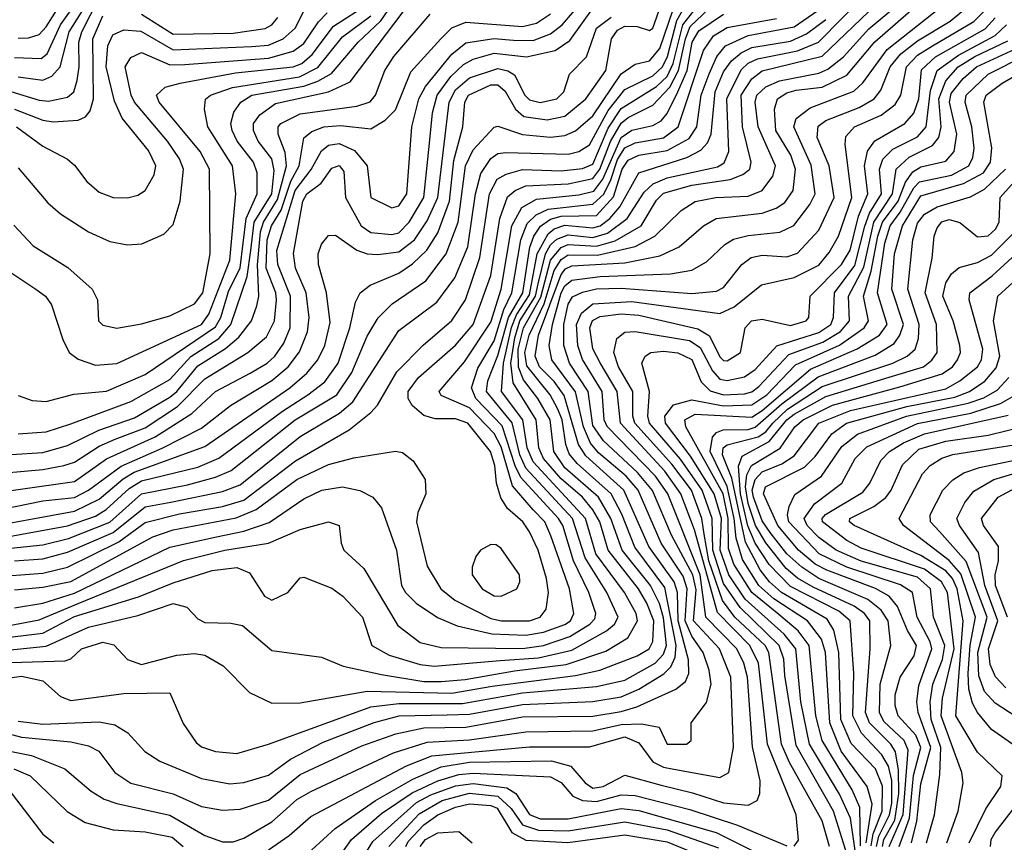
# Model space of a CAD drawing. Extents: x 501367 to 657802, y 482273 to 547541.
# Tile 138 of 256: x 541710 to 544501, y 527307 to 529639. Entities that reach past the tile are written whole.
import ezdxf

# ---------------------------------------------------------------- set-up
doc = ezdxf.new("R2010")
doc.units = 0

msp = doc.modelspace()

# ---------------------------------------------------------------- linework, layer by layer
at = {"layer": '0CON20XD'}
for points in [[(541585, 528156.6), (541845, 528204.4), (541925, 528231), (541955, 528250.1), (542019.7, 528310.3), (542055, 528331.4), (542215, 528370.5), (542274, 528396), (542455, 528529.1), (542526.9, 528575), (542575, 528612.6), (542612.5, 528665), (542645.7, 528765), (542661.8, 528838.2), (542675.3, 528865), (542703.2, 528886.8), (542785, 528920.7), (542823.6, 528946.4), (542864, 528986), (542894.9, 529035), (542927.9, 529125), (542940.5, 529239.5), (542965.7, 529335), (542971.7, 529405), (542982.2, 529425), (543045, 529454.2), (543065, 529454.6), (543086.4, 529436.4), (543115.8, 529385.8), (543139.2, 529365), (543205, 529355.4), (543255, 529365.1), (543314.5, 529415), (543371.8, 529495), (543387.2, 529585), (543405, 529609.5), (543425, 529620.6), (543460.1, 529620.1), (543495, 529608.2), (543505, 529615.3), (543546.1, 529733.9)], [(541565, 528286.8), (541865, 528329.5), (541955.7, 528394.3), (542093.6, 528456.4), (542197.5, 528522.5), (542265, 528584.5), (542362.8, 528637.2), (542411.4, 528665), (542433.2, 528685), (542458.1, 528721.9), (542476.1, 528765), (542477.3, 528855), (542441.3, 528945), (542438.4, 528985), (542490.9, 529155), (542536, 529214), (542565, 529267.4), (542585, 529283.1), (542615, 529288.3), (542658.5, 529268.5), (542694.8, 529225), (542705.4, 529135), (542765, 529105.2), (542785, 529110.9), (542806.9, 529145), (542821.7, 529335), (542841.5, 529415), (542860.2, 529449.8), (542935, 529541.7), (542975, 529573.4), (543054.3, 529585.7), (543109.4, 529580.6), (543165, 529580), (543215, 529599.1), (543248, 529625), (543320.4, 529709.6)], [(541575, 527757.9), (541715, 527777.7), (541775, 527764.8), (541825, 527720), (541855, 527708.4), (542005, 527729), (542135, 527730), (542173.6, 527643.6), (542209.6, 527589.6), (542225, 527577.5), (542265, 527564.3), (542325, 527558), (542415, 527585.3), (542705, 527691.2), (542785, 527699.8), (542965, 527700.2), (543135, 527730.7), (543345, 527748.2), (543425, 527766.8), (543511.2, 527815), (543535, 527840), (543543.1, 527865), (543535, 527942.9), (543524, 527984), (543498.2, 528035), (543417.9, 528135), (543385.8, 528225), (543350.8, 528285), (543255, 528368.9), (543223.9, 528415), (543213.6, 528505), (543178.6, 528565), (543138.3, 528618.3), (543123.6, 528653.6), (543123.2, 528705), (543138.5, 528765), (543187.6, 528852.4), (543215, 528956.8), (543245, 528993.5), (543265, 529001.5), (543345, 528997.3), (543397.9, 529012.1), (543471.9, 529055), (543515, 529127), (543535, 529147.1), (543615, 529170.3), (543724.2, 529185.8), (543760, 529200), (543779.4, 529215), (543783.8, 529235), (543759.1, 529335), (543755.1, 529425), (543785, 529471), (543815, 529493.7), (543985, 529535.8), (544160.4, 529705)], [(541675, 528061.8), (541775, 528070.1), (541845, 528086.5), (541991.2, 528158.8), (542065, 528213.4), (542162.4, 528237.6), (542285, 528259.1), (542345, 528276.9), (542491.6, 528388.4), (542644.1, 528475.9), (542705.3, 528525), (542724, 528546), (542779.2, 528640.8), (542853.5, 528716.5), (542935, 528786.2), (542973.9, 528845), (543014.7, 528965.3), (543041.2, 529145), (543063, 529187), (543089, 529201), (543135, 529213.9), (543245, 529210.8), (543305, 529216.8), (543335, 529229.3), (543378.5, 529331.5), (543415, 529387), (543515, 529449.7), (543545, 529478.5), (543562, 529515), (543589.7, 529625), (543652, 529705)], [(541685, 527816.4), (541838.7, 527821.3), (541855, 527827.3), (541884.6, 527855), (541945, 527874.5), (541976.4, 527866.4), (542015.4, 527825.4), (542055, 527810.8), (542155, 527837.3), (542205, 527841.9), (542235, 527837.6), (542286.9, 527806.9), (542361.5, 527731.5), (542425, 527701.6), (542505, 527701.8), (542695, 527735.1), (542935, 527729.5), (543049.3, 527749.3), (543285, 527779.8), (543354.9, 527795.1), (543460.5, 527835), (543494.3, 527855), (543504.4, 527875.6), (543507.1, 527935), (543487.8, 527985), (543463.8, 528025), (543377.7, 528135), (543354.2, 528215), (543335, 528249.6), (543305, 528285.3), (543245, 528337), (543194.9, 528395), (543181.7, 528425), (543174.3, 528505), (543109.1, 528609.1), (543101.7, 528665), (543113, 528737), (543127.8, 528785), (543171.7, 528855), (543180, 528890), (543200.4, 528975), (543215, 529000.7), (543232.8, 529017.2), (543265, 529029.2), (543335, 529021.6), (543375.8, 529034.2), (543431.6, 529075), (543479.7, 529150.3), (543506.1, 529173.9), (543545, 529190.7), (543688, 529222), (543707.2, 529232.8), (543720.4, 529265), (543714.1, 529415), (543755, 529496.6), (543775, 529515.7), (543801.7, 529528.3), (543915, 529550.7), (543974.6, 529575.4), (544111.4, 529715)], [(541685, 528140.5), (541775, 528149.8), (541848.2, 528168.2), (541965, 528214.7), (542055, 528295.1), (542185, 528320.3), (542265, 528342.1), (542309, 528361), (542490.9, 528505), (542608.8, 528575), (542651.5, 528638.5), (542695, 528741.3), (542726.1, 528793.9), (542766.1, 528833.9), (542861.4, 528898.6), (542918.5, 528975), (542953.2, 529065), (542973.6, 529225), (542995, 529269.8), (543055, 529334.1), (543065, 529337.1), (543135, 529313.8), (543215, 529306.1), (543255, 529310.5), (543285, 529323.6), (543335, 529366.9), (543415, 529485.5), (543455, 529513.3), (543495, 529522.3), (543525, 529557.5), (543574.2, 529705)], [(541685, 529435.6), (541765, 529410.7), (541791.8, 529408.2), (541845, 529419.1), (541863, 529435), (541873, 529467), (541878.6, 529505), (541877.1, 529575), (541886, 529605), (541935.6, 529704.4)], [(541695, 528104.5), (541775, 528110.1), (541845, 528129.2), (541975, 528184.9), (542065, 528257.9), (542138.5, 528271.5), (542285, 528301.8), (542335, 528319.9), (542505, 528457.3), (542616.3, 528523.7), (542654.4, 528555.6), (542785, 528758), (542892.2, 528837.8), (542943.2, 528906.8), (542980, 528995), (543002, 529145), (543016.9, 529203.1), (543045, 529245.5), (543065, 529259.4), (543087.7, 529262.3), (543265, 529257.5), (543295, 529265.8), (543325, 529284), (543377.9, 529382.1), (543425, 529441.3), (543505, 529479.5), (543532.5, 529505), (543546.4, 529535), (543572.8, 529637.2), (543610.3, 529705)], [(541695, 528022.5), (541775, 528029.7), (541855, 528046.3), (542087.3, 528172.7), (542145, 528192.6), (542323.7, 528226.3), (542379.9, 528249.9), (542495, 528335.1), (542585, 528378.2), (542657.3, 528397.2), (542775, 528415.4), (542795, 528411.5), (542825, 528388.6), (542859.6, 528335), (542861.3, 528295), (542838.6, 528241.4), (542834.4, 528215), (542865, 528089.4), (542903.3, 528025), (542943.1, 527993.1), (543045, 527941.3), (543075.6, 527934.4), (543155, 527934.2), (543185.3, 527945), (543202, 527968), (543209, 528015), (543203.1, 528055), (543179.7, 528135), (543155, 528186.5), (543136, 528215), (543093.1, 528253.1), (543073.4, 528283.4), (543061.5, 528325), (543057.1, 528375), (543044.8, 528415), (542980, 528495), (542945, 528507.6), (542887.4, 528507.4), (542855, 528516.6), (542822.3, 528545), (542811.5, 528565), (542810.7, 528585), (542840.2, 528625), (542945, 528716.6), (542995.1, 528775), (543045, 528913.8), (543070.6, 529075), (543092.8, 529137.2), (543114.3, 529155), (543145, 529168.4), (543265, 529173.8), (543335, 529188.4), (543354.9, 529215), (543385, 529293.9), (543415, 529345.5), (543435, 529361.6), (543505, 529397.2), (543552.5, 529447.5), (543577.9, 529495), (543596.9, 529585), (543610.3, 529619.7), (543699.4, 529705)], [(541695, 529531.6), (541770.5, 529529.5), (541787.4, 529542.6), (541825.3, 529625), (541875.1, 529695)], [(541705, 529587), (541735, 529587.9), (541765, 529597.5), (541785, 529618.7), (541838.3, 529705)], [(541705, 528573.6), (541745, 528559.6), (541785, 528556.6), (541863, 528577), (541956.1, 528586.1), (542065, 528633), (542265, 528768.3), (542280.2, 528795), (542301.4, 528868.6), (542334.3, 528935.7), (542351.3, 529075), (542382.9, 529145), (542382.7, 529205), (542372.7, 529235), (542326.4, 529295), (542311.7, 529325), (542308.1, 529345), (542317.1, 529377.1), (542336.2, 529405), (542368.1, 529425), (542515, 529451), (542555.3, 529464.7), (542593.6, 529486.4), (542669.7, 529575), (542733.7, 529636.3), (542775, 529697.7)], [(541585, 528236.4), (541775, 528274.4), (541865, 528283.9), (541905.2, 528305), (541997.1, 528372.9), (542113.8, 528423.8), (542225, 528481), (542307.7, 528545), (542425, 528616.2), (542471, 528655), (542503.1, 528696.9), (542525.6, 528754.4), (542530.7, 528795), (542521.4, 528865), (542491.2, 528935), (542485.7, 528975.7), (542512.6, 529125), (542523.4, 529145), (542564.2, 529175.8), (542595, 529217.8), (542615.4, 529225.4), (542628.3, 529208.3), (542633.3, 529135), (542677.7, 529055), (542705.4, 529035.4), (542765, 529030.3), (542785, 529034.9), (542813.8, 529065), (542855.3, 529135), (542871.1, 529288.9), (542880.4, 529375), (542892.9, 529425), (542932.3, 529477.7), (542968.3, 529511.7), (542995, 529527.2), (543055, 529544), (543146.5, 529533.5), (543228.2, 529551.8), (543269.5, 529580.5), (543336.2, 529673.8)], [(541625, 527576.1), (541742.7, 527552.7), (541837.7, 527515), (541912, 527452), (541949.3, 527429.3), (541985, 527416.3), (542135, 527383.9), (542235, 527325.6), (542285, 527308.2), (542315, 527308.2), (542345, 527318.3), (542425, 527364.8), (542456.5, 527393.5), (542495, 527428.2), (542535, 527450.8), (542769.9, 527560.1), (542865, 527590.9), (542985, 527597.3), (543145, 527620.2), (543335, 527622.9), (543415, 527640.6), (543472.4, 527642.4), (543522.7, 527632.7), (543545, 527584.7), (543600, 527585), (543613.8, 527595), (543613.8, 527645), (543656.6, 527703.4), (543670, 527755), (543664.6, 527795), (543647.2, 527845), (543615, 527891.2), (543596.7, 527935), (543602.1, 528025), (543591, 528061), (543528.5, 528155), (543463.3, 528305), (543429, 528345), (543350.9, 528410.9), (543328.1, 528438.1), (543308.2, 528485), (543285, 528584.4), (543218.2, 528675), (543210.6, 528715), (543220.3, 528775), (543245, 528864.5), (543255.2, 528884.8), (543275, 528900.2), (543355, 528910.8), (543555, 528918.9), (543615, 528928.8), (543657.1, 528952.9), (543708.7, 529001.3), (543733.4, 529016.6), (543775, 529027.6), (543865, 529036.7), (543904.9, 529055.1), (543950.3, 529115), (543964.5, 529145), (543953.5, 529226.5), (543904.5, 529335), (543911, 529359), (543950.6, 529389.4), (544075, 529436.1), (544099.7, 529460.3), (544169.2, 529555), (544323.6, 529676.4)], [(541675.6, 527615.6), (541715, 527604.7), (541855, 527591.8), (541905, 527580.2), (541934.5, 527565), (541979.1, 527505), (542024.4, 527474.4), (542145, 527444.5), (542225, 527408), (542285, 527397.6), (542335, 527400.2), (542415, 527426.2), (542505, 527499.1), (542679.6, 527580.4), (542776.1, 527613.9), (542855, 527631), (542975, 527633.1), (543135, 527662), (543335, 527664.7), (543415, 527677.5), (543459.4, 527690.6), (543569.6, 527740.4), (543597.5, 527762.5), (543606.9, 527785), (543606.3, 527823.7), (543576.3, 527935), (543574.5, 528015), (543565.2, 528045), (543493.6, 528145), (543422.8, 528305), (543315, 528402.3), (543293.8, 528435), (543253.3, 528573.3), (543225, 528613.4), (543183.3, 528655), (543171.5, 528685), (543180.5, 528745), (543245, 528916.6), (543257, 528933), (543275, 528940.8), (543425, 528949.8), (543525, 528969.3), (543579.6, 528995), (543648.8, 529055), (543684.5, 529075.5), (543815, 529090.9), (543854.6, 529105), (543878.8, 529121.2), (543902.4, 529155), (543909.6, 529215), (543895.9, 529255), (543853.7, 529325), (543849.7, 529385), (543858.1, 529415), (543885, 529431.9), (543911.1, 529438.9), (543985, 529447.7), (544055, 529481.9), (544133.9, 529576.1), (544259, 529685)], [(541693.4, 529056.6), (541747.7, 528997.7), (541846.1, 528936.1), (541915.5, 528875), (541930.5, 528845), (541933.3, 528785), (541945, 528772.7), (541985, 528764.7), (542055, 528776.8), (542135, 528799.3), (542205, 528833.1), (542229, 528865), (542249.6, 528975), (542247.9, 529215), (542221.7, 529265), (542105.2, 529405), (542097.5, 529425), (542122.1, 529447.9), (542165, 529459.6), (542321.4, 529488.6), (542485, 529505.1), (542509.8, 529515), (542539.2, 529540.8), (542599.6, 529620.4), (542697, 529683)], [(541700.2, 529335), (541775, 529280.3), (541845, 529243.3), (541865, 529226.9), (541899.9, 529179.9), (541935, 529149.7), (541975, 529135.3), (542015, 529134), (542045, 529141.8), (542065.5, 529154.5), (542091, 529199), (542096, 529225), (542075, 529268.6), (541999.9, 529359.9), (541978.1, 529408.1), (541954.7, 529505), (541960, 529565), (541974.2, 529595.8), (542005, 529610.2), (542053.4, 529606.6), (542145, 529553.8), (542366.8, 529563.2), (542415, 529566.9), (542456.5, 529585), (542490.3, 529615), (542519.3, 529670.7)], [(541705, 529477.1), (541775, 529467.7), (541800.9, 529479.1), (541824.8, 529505), (541850, 529605), (541895, 529676.5)], [(541705, 527650.2), (541775, 527641.7), (541935, 527647.9), (541979.5, 527639.5), (542016.6, 527616.6), (542064.2, 527564.2), (542106.6, 527536.6), (542225, 527487.3), (542305, 527472.9), (542345, 527476.3), (542415, 527496.7), (542477.8, 527542.2), (542569.8, 527590.2), (542715, 527646.4), (542785.1, 527664.9), (542921.7, 527668.3), (542985, 527669.7), (543135, 527697.3), (543335, 527705.9), (543415, 527718.7), (543465, 527740.6), (543535.7, 527784.3), (543556.2, 527803.8), (543568.5, 527831.5), (543571, 527865), (543539.1, 528029.1), (543453.4, 528143.4), (543416.7, 528236.7), (543386.6, 528295), (543290.5, 528380.5), (543267.9, 528407.9), (543257.6, 528435), (543247.8, 528505), (543235, 528535.2), (543213.9, 528575), (543147.3, 528657.3), (543141.9, 528695), (543153.8, 528745), (543196.9, 528833.1), (543225, 528927.9), (543245, 528959.4), (543265, 528972.5), (543348.3, 528971.7), (543454.3, 528995.7), (543510.4, 529025), (543585, 529098.4), (543625, 529123.5), (543683.8, 529135), (543775, 529138.9), (543815, 529154.8), (543844.6, 529195.4), (543852.3, 529225), (543803, 529335), (543794.4, 529405), (543799.5, 529425), (543825, 529448.9), (543864, 529466), (543975, 529487.4), (544001.1, 529498.9), (544045, 529534.2), (544116.7, 529613.3), (544190.4, 529675)], [(542414.7, 527285), (542473.7, 527326.3), (542535, 527379.8), (542806.5, 527523.5), (542878, 527552), (543155, 527577.3), (543325, 527577.2), (543425, 527606.1), (543465, 527588.6), (543505, 527534.5), (543535, 527519.7), (543564.4, 527514.4), (543695, 527490), (543720.6, 527505), (543733.4, 527576.6), (543725.4, 527775), (543693.6, 527855), (543620.1, 527935), (543627.2, 528022.8), (543618.5, 528065), (543557.3, 528177.3), (543503.9, 528303.9), (543461.7, 528355), (543364.7, 528444.7), (543335, 528488.4), (543321.8, 528585), (543268.7, 528665), (543252.2, 528715), (543252.3, 528775), (543265, 528832.8), (543276.8, 528853.2), (543305, 528866.5), (543345, 528875.6), (543415, 528878.1), (543615, 528862.4), (543685, 528869.3), (543705, 528879.7), (543756.9, 528945), (543783.1, 528965), (543815, 528971.8), (543885, 528966.9), (543915, 528977.2), (543975, 529042.5), (544019.3, 529135), (544004.7, 529224.7), (543970.4, 529305), (543973.2, 529336.8), (543995, 529353.7), (544089.5, 529390.5), (544132, 529415), (544151, 529439), (544177.4, 529505), (544207.8, 529542.2), (544255, 529579.3), (544347.3, 529635), (544408.3, 529685)], [(541565, 527899.3), (541765, 527937.4), (541875, 527983.9), (542174.1, 528105.9), (542291.1, 528135), (542415, 528154.8), (542505, 528193.8), (542585.3, 528215.3), (542615.8, 528205), (542620.9, 528155), (542629.1, 528135), (542685, 528082.7), (542781.4, 527921.4), (542845, 527873.4), (542905, 527859), (543135, 527856.3), (543195.2, 527864.8), (543269.6, 527890.4), (543326.2, 527925), (543340, 527940), (543342.7, 527955), (543323.6, 528015), (543280, 528105), (543249.3, 528205), (543237.3, 528225), (543130.9, 528340.9), (543114.3, 528374.3), (543077.2, 528487.2), (543003, 528565), (542990.3, 528595), (543008.9, 528651.1), (543055, 528728.1), (543082.6, 528817.4), (543105.1, 528865), (543130.8, 529015), (543148.6, 529061.4), (543173.9, 529086.1), (543208, 529102), (543335, 529115.6), (543365.8, 529144.2), (543385.8, 529185), (543405, 529242.8), (543425, 529276.1), (543455, 529290.4), (543535, 529304), (543576.9, 529335), (543648.7, 529551.3), (543677.1, 529592.9), (543715, 529617), (543855, 529642.1)], [(541585, 528194.5), (541865, 528246), (541935, 528279.7), (542003, 528337), (542034.3, 528355.7), (542235, 528429.1), (542475.2, 528595), (542523.6, 528636.4), (542555.1, 528674.9), (542574.8, 528715), (542589.9, 528780.1), (542579.5, 528865), (542556.4, 528945), (542555.7, 528975), (542565, 529002.2), (542585, 529027.3), (542605, 529027.7), (542665.4, 528985.4), (542695, 528974.8), (542725, 528973.3), (542785, 528981.2), (542828.6, 529015), (542865, 529069), (542895.3, 529135), (542926.9, 529405), (542945, 529439.9), (542985, 529474.7), (543065, 529500.6), (543093.8, 529493.8), (543112.3, 529482.3), (543141.5, 529425), (543155, 529412.3), (543185, 529404.1), (543232.9, 529415), (543252.5, 529435), (543268.5, 529485), (543316.2, 529533.8), (543345.2, 529615), (543386.7, 529646.7)], [(541605, 528348.7), (541775, 528364), (541835.1, 528374.9), (541865, 528384.6), (541935, 528430.2), (541980.5, 528449.5), (542065, 528481.6), (542157.4, 528542.6), (542235, 528620.6), (542356.7, 528695), (542409.8, 528740.2), (542432.3, 528785), (542438.2, 528845), (542436.1, 528865), (542408.8, 528935), (542411.2, 529015), (542423.4, 529055), (542450.6, 529099.4), (542478.6, 529181.4), (542502.1, 529225), (542515.5, 529304.5), (542537.5, 529322.5), (542571.9, 529335), (542619.2, 529339.2), (542705, 529329.8), (542746.2, 529353.8), (542775, 529383.2), (542818.9, 529491.1), (542903.7, 529585), (542935, 529615.6), (542975, 529632.5), (543135, 529619.8), (543175, 529629.5), (543215, 529656)], [(541672.9, 527887.1), (541775, 527900), (541865, 527947), (542046.9, 528003.1), (542145, 528042.4), (542255, 528077.3), (542325, 528085.8), (542361, 528071), (542403.9, 528005), (542425, 527993.3), (542469.5, 528015), (542505, 528056.7), (542515, 528058), (542595, 528026.9), (542626.2, 528005), (542681.3, 527945), (542708, 527865), (542757.2, 527837.2), (542845, 527810.8), (542885, 527805.7), (543072.3, 527822.3), (543180.4, 527829.6), (543275, 527851.8), (543373.4, 527906.6), (543396.2, 527925), (543406, 527945), (543374.4, 528015), (543312.8, 528112.8), (543277.4, 528225), (543145, 528367.2), (543128.1, 528405), (543105.8, 528495.8), (543033.2, 528585), (543036.6, 528615), (543065, 528686.7), (543095.2, 528794.8), (543136, 528865), (543156.3, 528993.7), (543167.6, 529025), (543186.6, 529053.4), (543215, 529073.4), (543245, 529081.8), (543345, 529083.8), (543393.6, 529136.4), (543417.8, 529215), (543435, 529240.4), (543465, 529254.9), (543545, 529268.2), (543607.6, 529302.4), (543629.4, 529335), (543642.2, 529425), (543664, 529486), (543685.7, 529534.3), (543710.4, 529565), (543775, 529594), (543905, 529618.5), (543972.9, 529665)], [(541675, 527851.8), (541785, 527862.8), (541905, 527916.6), (542045, 527949.8), (542145, 527983.9), (542183.2, 527973.2), (542215, 527940.3), (542235, 527929.8), (542308.4, 527928.4), (542341.2, 527921.2), (542425, 527850.9), (542565, 527831.2), (542626.5, 527806.5), (542735, 527782.2), (542855, 527762.9), (542905, 527762.2), (542972.2, 527767.8), (543112.5, 527792.5), (543258.8, 527811.2), (543371.1, 527848.9), (543433.4, 527886.6), (543461.4, 527935), (543457.1, 527955), (543424.4, 528015), (543343.4, 528125), (543313.6, 528225), (543165.2, 528385), (543148.7, 528425), (543136.2, 528505), (543075.8, 528585), (543081.1, 528665), (543103.8, 528766.2), (543117.9, 528802.1), (543155, 528859.3), (543177.1, 528975), (543207.6, 529032.4), (543225, 529045.9), (543255, 529056.3), (543335, 529048.5), (543355.4, 529054.6), (543383, 529075), (543411.6, 529108.4), (543465.2, 529205), (543601.5, 529248.5), (543641.2, 529268.8), (543659.9, 529290.1), (543670, 529315), (543681.8, 529435), (543705, 529491), (543727.5, 529522.5), (543754.8, 529545.2), (543785, 529560.1), (543895, 529578.5), (543940.7, 529599.3), (543995, 529639.6)], [(541685, 528922), (541755, 528874.7), (541782.5, 528855), (541800.2, 528830.2), (541831.9, 528731.9), (541850, 528695), (541875, 528676.5), (541925, 528659.8), (541985, 528664), (542225, 528775.1), (542245.8, 528804.2), (542305, 528957.1), (542322.2, 529145), (542313.4, 529225), (542243.2, 529335), (542233.3, 529385), (542236.5, 529413.5), (542250.7, 529425), (542312.9, 529447.1), (542502.6, 529477.4), (542555, 529503.2), (542625, 529590.1), (542705, 529650.4)], [(541685.9, 528405.9), (541775, 528412.3), (541845, 528432), (541934.4, 528475.6), (542035, 528510.4), (542135, 528568.9), (542155.6, 528585), (542215, 528657.5), (542293, 528707), (542330.6, 528739.4), (542366.6, 528785), (542381.8, 528828.2), (542387.3, 528855), (542383.9, 528943.9), (542392.4, 529037.6), (542400.8, 529065), (542441, 529129), (542465.8, 529225), (542462.7, 529262.7), (542442.1, 529315), (542442.9, 529335), (542450.2, 529345), (542505, 529372.6), (542665.9, 529394.1), (542703.4, 529406.6), (542718.9, 529425), (542745.2, 529495), (542770.2, 529535), (542873.2, 529655)], [(541695, 527971.7), (541775, 527984.7), (541865, 528012.9), (542135, 528143.9), (542267.2, 528172.8), (542345, 528188.4), (542416.7, 528213.3), (542515, 528280.6), (542566.7, 528305), (542624.8, 528314.8), (542674.4, 528304.4), (542710.9, 528285), (542735.9, 528255), (542778.1, 528135), (542791.9, 528035), (542803.1, 528015), (542834.1, 527985), (542893.8, 527943.8), (542950.4, 527920.4), (543047.8, 527897.8), (543145, 527893.6), (543195, 527902.7), (543255, 527924.5), (543271.2, 527935), (543280.3, 527955), (543268.1, 528025), (543215.8, 528175.8), (543198.1, 528215), (543165, 528249.5), (543107.3, 528317.3), (543075, 528428.3), (543055, 528465.7), (542985, 528538.4), (542905, 528573.9), (542899.1, 528585), (542970.7, 528669.3), (543045, 528781), (543074.7, 528875), (543105.1, 529055), (543133, 529107), (543175, 529129.9), (543295, 529142.1), (543337, 529153), (543363, 529187), (543415, 529305.1), (543445, 529325.7), (543505, 529339), (543528.1, 529351.9), (543545, 529373), (543575.9, 529434.1), (543601.8, 529495), (543616.3, 529575), (543635, 529607.3), (543705, 529654.5)], [(541695, 529385.1), (541775, 529353.8), (541805, 529349.7), (541875.8, 529354.2), (541895.9, 529364.1), (541909.4, 529380.6), (541918.7, 529415), (541917.2, 529585), (541945, 529650.2)], [(541705, 528464.5), (541785, 528470.6), (541855, 528493.6), (542025, 528556.2), (542135, 528618.8), (542195, 528683.8), (542273.9, 528735), (542308.3, 528775), (542355, 528910.8), (542364.9, 528985.1), (542374.9, 529065), (542424.9, 529144.9), (542431.4, 529211.4), (542424.1, 529245), (542385.5, 529295), (542372.4, 529325), (542372.6, 529345), (542390.2, 529369.8), (542435, 529401.3), (542585.3, 529434.7), (542647, 529463), (542799.8, 529665)], [(541705, 529218.9), (541789.9, 529119.9), (541825, 529088.5), (541905, 529038), (541965, 529010), (542015, 529001.1), (542056, 529004), (542118.8, 529031.2), (542145, 529058.6), (542164.3, 529125), (542174.5, 529215), (542162.6, 529245), (542128.8, 529295), (542034.9, 529405), (542025.4, 529425), (542009, 529505), (542025, 529531.6), (542055, 529545.8), (542135, 529511.2), (542177.5, 529512.5), (542415, 529529.7), (542485, 529549.5), (542515, 529571.9), (542556.6, 529633.4), (542581.5, 529658.5)], [(542055, 529654.4), (542145, 529597.9), (542315, 529600.9), (542405.8, 529614.2), (542425, 529624.5), (542441.5, 529645)], [(542505, 527254.8), (542604.5, 527345.5), (542718.1, 527425), (542823.9, 527486.1), (542905, 527520.3), (542985, 527533.7), (543217.7, 527537.7), (543272.6, 527522.6), (543312.9, 527475), (543335, 527460), (543364.2, 527465), (543425, 527496.6), (543528.2, 527468.2), (543617.2, 527447.2), (543705, 527418.1), (543775, 527412.3), (543800.9, 527425), (543808.3, 527445), (543808.8, 527481.2), (543787.2, 527577.2), (543772.8, 527775), (543762.3, 527815), (543743, 527855), (543655.3, 527945), (543639, 528065), (543547, 528295), (543512.4, 528345), (543375.7, 528485.7), (543366.4, 528505), (543361.5, 528585), (543305.5, 528675.5), (543291.8, 528715), (543288.1, 528775), (543302.9, 528807.1), (543335, 528833.3), (543445, 528840.2), (543695, 528806.4), (543735.3, 528824.7), (543812.7, 528887.3), (543905, 528908.4), (543975, 528943), (544005, 528979), (544031.2, 529025), (544069.1, 529135), (544049.8, 529285), (544052.1, 529307.9), (544076.6, 529335), (544151.9, 529368.1), (544191.6, 529398.4), (544208.3, 529425), (544223.5, 529505), (544255, 529538.8), (544297.6, 529565), (544415, 529634.4), (544445.3, 529664.7)], [(543905, 527295.4), (543917.4, 527312.6), (543911.1, 527385), (543829.6, 527585), (543804.7, 527815), (543780, 527865), (543687.9, 527957.9), (543623, 528193), (543584.4, 528295), (543538.8, 528358.8), (543412.6, 528495), (543403.8, 528585), (543355, 528666.5), (543335, 528706.2), (543326.2, 528765), (543333.8, 528786.2), (543355, 528797.3), (543415, 528804.7), (543465, 528801), (543632.4, 528762.4), (543665, 528742.8), (543695, 528683.3), (543705, 528672.6), (543715, 528671.5), (543753.1, 528695), (543766.5, 528765), (543784.5, 528785), (543815, 528789.7), (543895, 528771.7), (543939.6, 528785), (543947.1, 528795), (543951.2, 528855), (544040, 528945), (544064, 528986), (544088.2, 529081.8), (544114.5, 529145), (544104.9, 529225), (544113.5, 529266.5), (544134.5, 529295.5), (544218.8, 529345), (544245, 529374.1), (544259, 529415), (544266.6, 529496.6), (544306.1, 529533.9), (544446.5, 529613.5), (544475.3, 529644.7)], [(544005.6, 527295), (543985, 527367.8), (543892.6, 527532.6), (543869.6, 527585), (543834, 527845), (543823.1, 527865), (543737.5, 527945), (543701.9, 527991.9), (543663.5, 528105), (543650.5, 528180.5), (543643.2, 528225), (543613.9, 528305), (543558.9, 528378.9), (543453.7, 528495), (543448.4, 528515), (543448.3, 528585), (543407.8, 528655), (543394, 528695), (543402.5, 528735), (543425, 528753), (543455, 528755.2), (543609.1, 528729.1), (543639.3, 528709.3), (543673.9, 528643.9), (543695, 528619.9), (543715, 528615.6), (543765, 528626.6), (543795, 528646.8), (543856.1, 528713.9), (543975, 528751.9), (544009.4, 528775), (544017.4, 528795), (544020.2, 528865), (544077.5, 528942.5), (544105.9, 529054.1), (544119.3, 529090.7), (544152.8, 529145), (544146.9, 529215), (544156.5, 529243.5), (544185, 529272.3), (544255, 529306.8), (544279.6, 529335), (544291.6, 529438.4), (544310.9, 529495), (544371, 529539), (544475.6, 529594.4), (544507.6, 529625)], [(544055, 527273.5), (544017, 527395), (543911, 527581), (543879.3, 527779.3), (543875.7, 527825.7), (543862.7, 527865), (543752.1, 527972.1), (543705, 528040.4), (543675.3, 528135), (543672.6, 528225), (543644.5, 528305), (543583.3, 528393.3), (543495.5, 528495), (543490.3, 528515), (543495.1, 528585.1), (543473.8, 528665), (543483.2, 528685), (543498.6, 528695), (543535, 528699.3), (543575.2, 528694.8), (543615, 528676), (543642.1, 528612.1), (543667.1, 528587.1), (543705, 528575.3), (543765, 528578.1), (543785, 528584.1), (543805, 528599.1), (543890.5, 528689.5), (543986.9, 528725), (544036.4, 528755), (544062.6, 528785), (544059.6, 528855), (544102.7, 528937.3), (544131.3, 529065), (544184.5, 529145), (544195, 529215.3), (544231.1, 529248.9), (544297.2, 529282.8), (544316, 529305), (544322.6, 529335), (544315.5, 529415), (544335, 529466.1), (544370.6, 529505), (544417.7, 529535), (544510.9, 529579.1)], [(544086.7, 527225), (544064.9, 527375), (544033.5, 527443.5), (543949.1, 527585), (543924.7, 527705), (543910.1, 527855), (543877, 527897), (543766.5, 527996.5), (543720.4, 528065), (543695.3, 528135), (543699.2, 528225), (543678.9, 528295), (543611.6, 528401.6), (543540.4, 528495), (543538.9, 528515), (543562.9, 528547.1), (543615, 528560.9), (543705, 528544.6), (543785, 528547.5), (543828, 528575), (543909.3, 528660.7), (544033.5, 528716.5), (544104.3, 528765), (544116, 528785), (544101.8, 528855), (544124.1, 528925.9), (544142.2, 529025), (544155.4, 529064.6), (544200.3, 529125), (544221.4, 529178.6), (544242, 529208), (544265, 529222.2), (544335, 529237.7), (544359.3, 529265), (544366.9, 529315), (544346.1, 529405), (544350.5, 529429.5), (544385, 529472.2), (544422.1, 529505), (544533.1, 529556.9)], [(544093.4, 527296.6), (544091.4, 527405), (544069.7, 527455), (543985.2, 527595.2), (543966.9, 527665), (543948.4, 527865), (543916.4, 527906.4), (543862.2, 527952.2), (543785.2, 528015.2), (543734.3, 528095), (543719.4, 528139.4), (543718.5, 528225), (543703.7, 528295), (543598.4, 528485), (543595.5, 528505), (543625, 528520.6), (543785, 528512.1), (543815, 528530.9), (543951.9, 528648.1), (544083.9, 528706.1), (544147.2, 528745), (544169.1, 528775), (544142.1, 528865), (544162.6, 529005), (544177.3, 529055), (544206.4, 529093.6), (544245, 529162.2), (544261, 529179), (544351.6, 529198.4), (544400.5, 529225), (544412, 529248), (544415.4, 529275), (544409.1, 529335), (544389.9, 529405), (544392.6, 529425), (544455.5, 529485), (544561.8, 529538.2)], [(544109.1, 527305), (544126.9, 527415), (544112.8, 527465), (544038.4, 527565), (544006.1, 527645), (543994.7, 527845), (543982.6, 527882.6), (543943.3, 527935), (543847.4, 527997.4), (543805.7, 528035), (543758.9, 528108.9), (543741.2, 528168.8), (543735.7, 528225), (543715.9, 528315.9), (543667.7, 528415), (543674.3, 528455.7), (543685, 528468.3), (543703.9, 528476.1), (543775, 528477.5), (543795, 528484), (543870.3, 528549.7), (543973.5, 528626.5), (544135, 528687.7), (544189, 528721), (544205.4, 528744.6), (544215.1, 528775), (544182.6, 528875), (544189.8, 528975), (544212.1, 529055), (544265, 529139.9), (544385.6, 529174.4), (544442.3, 529205), (544462.5, 529235), (544465.6, 529275.6), (544443.4, 529405), (544449.5, 529425), (544495, 529459.2), (544605, 529522.6)], [(544123.8, 527296.2), (544129.5, 527330.5), (544154.5, 527395), (544155.5, 527465.5), (544135.8, 527515), (544066.9, 527586.9), (544037.9, 527655), (544032.5, 527845), (544017.7, 527907.7), (543999.2, 527939.2), (543869.9, 528015), (543835.5, 528045.5), (543809.3, 528079.3), (543767.5, 528157.5), (543728.7, 528338.7), (543702.6, 528405), (543703.9, 528425), (543715, 528433.8), (543803.2, 528456.8), (543825, 528470.9), (543845.1, 528494.9), (543886.7, 528535), (543985, 528599.3), (544184.7, 528665), (544226.2, 528685), (544248.5, 528705), (544258, 528735), (544259.8, 528775), (544228, 528875), (544242.2, 529015), (544255, 529061.9), (544275, 529087.4), (544311.2, 529108.8), (544405, 529136.7), (544445, 529158.3), (544504.4, 529215)], [(544174.7, 528625.3), (544272, 528655), (544296.2, 528673.8), (544311, 528695), (544309, 528775), (544276.6, 528865), (544297.1, 528962.9), (544302.2, 529025), (544310.8, 529049.2), (544324.4, 529065.6), (544345, 529073), (544375, 529064.4), (544425, 529023.2), (544455, 529026.3), (544476.1, 529045), (544486.4, 529065), (544489.5, 529135), (544551.9, 529205)], [(544205, 528598.3), (544325, 528634.9), (544354.1, 528655), (544368.8, 528675), (544376.6, 528695), (544375.2, 528715), (544356.2, 528785), (544326.9, 528855), (544335, 528893.2), (544351.4, 528918.6), (544373.5, 528936.5), (544425, 528951), (544465, 528971.3), (544558.9, 529065)], [(544174.3, 527295), (544214.9, 527385.1), (544228.2, 527568.2), (544217.6, 527595), (544159.6, 527649.6), (544147.2, 527675), (544148.9, 527755), (544179.7, 527865), (544171.6, 527935), (544152, 527965), (544114.7, 527994.7), (543975, 528054.9), (543926.7, 528086.7), (543885.1, 528125), (543837.7, 528185), (543815, 528218.4), (543790.4, 528285), (543786.8, 528305), (543794.6, 528335), (543815, 528357.2), (543870.5, 528379.5), (543905, 528402.2), (543975.8, 528495), (544065, 528530.9), (544335, 528592.9), (544375.2, 528615), (544425, 528655.2), (544436.2, 528675), (544440.7, 528705), (544401.3, 528845), (544403.2, 528865), (544467.1, 528912.9), (544535, 528974.8)], [(543997.9, 528077.9), (543965.3, 528095.3), (543917.7, 528135), (543858.9, 528205), (543818.1, 528295), (543824.6, 528315), (543935, 528370.6), (543965, 528400.7), (544012.6, 528465), (544053.5, 528495), (544225, 528542.8), (544361.3, 528568.7), (544402.4, 528585), (544445.7, 528614.3), (544478, 528652), (544488.3, 528685), (544470.2, 528785), (544483.3, 528855), (544578.2, 528941.8)], [(544138.7, 527295), (544145, 527324.2), (544176, 527385), (544182.5, 527417.5), (544181.9, 527481.9), (544172.8, 527522.8), (544153.8, 527555), (544095.9, 527615.9), (544071.5, 527665), (544074.9, 527785), (544064, 527935), (544031.8, 527961.8), (543895, 528032.1), (543834.6, 528094.6), (543795.3, 528155.3), (543774.2, 528204.2), (543753.1, 528295), (543747.3, 528372.8), (543758.2, 528401.8), (543835, 528442.7), (543884.4, 528505), (543905, 528520.6), (543995, 528570.6), (544174.7, 528625.3)], [(544258.8, 527751.2), (544295.3, 527855), (544290.8, 527875), (544254.5, 527945), (544241, 528015), (544206.7, 528036.7), (544055, 528087.2), (543976, 528125), (543890.5, 528215), (543886.7, 528235), (543891.1, 528258.9), (543906.9, 528293.1), (543983.2, 528345), (544041, 528429), (544085, 528463.6), (544224.2, 528515), (544398.5, 528551.5), (544442.8, 528567.2), (544481, 528589), (544514, 528625)], [(544155.4, 527295), (544159.3, 527315), (544190.4, 527369.7), (544202.5, 527445), (544201.4, 527511.4), (544192.7, 527562.7), (544179.9, 527585), (544118.7, 527645), (544107.2, 527675), (544120.5, 527855), (544119.5, 527935), (544104.6, 527955), (544075.8, 527975.8), (543959.6, 528029.6), (543915, 528055.9), (543883.1, 528083.1), (543825, 528156.2), (543795.8, 528205), (543775, 528267.1), (543767.3, 528315), (543771.1, 528348.9), (543784.8, 528375.2), (543866.1, 528423.9), (543907.5, 528485), (543931, 528505), (544014.2, 528545.8), (544205, 528598.3)], [(544490.5, 528550.5), (544550.2, 528585)], [(544280.9, 527305), (544303.3, 527385), (544318.5, 527498.5), (544320.8, 527575), (544293.8, 527655), (544290.7, 527705), (544298.5, 527755), (544325.8, 527825), (544332.3, 527865), (544300.5, 527945), (544291.5, 528025), (544255, 528058.8), (544095, 528104.1), (544024.5, 528135), (543975, 528170.9), (543942.3, 528205), (543933.4, 528225), (543963.4, 528266.6), (544041, 528325), (544078, 528395), (544111.7, 528428.3), (544255, 528494.1), (544406.3, 528523.7), (544490.5, 528550.5)], [(544338.5, 527305), (544370, 527395), (544384.4, 527475), (544380.4, 527505), (544322.4, 527665), (544326, 527715), (544359.4, 527855), (544340.4, 528015), (544323.4, 528045), (544275, 528081.3), (544095, 528140.4), (544055, 528162.7), (543985.5, 528215), (543984.9, 528225), (543994.3, 528235.7), (544100.2, 528299.8), (544120, 528325), (544151.2, 528388.8), (544176, 528415), (544215, 528439.5), (544275, 528465.1), (544512.1, 528517.9)], [(544401.8, 527305), (544448.6, 527401.4), (544491.6, 527465), (544495.4, 527495), (544425, 527562.5), (544363.5, 527665), (544384.7, 527935), (544367.7, 528025), (544354.3, 528055), (544335, 528076.6), (544265, 528119.9), (544075.9, 528205), (544062.4, 528215), (544063.3, 528225), (544131.6, 528258.4), (544165.5, 528284.5), (544180.8, 528305), (544212.9, 528377.1), (544259.1, 528420.9), (544335, 528444), (544455, 528461.4), (544562.9, 528487.1)], [(544566, 527556), (544465, 527626.4), (544425.1, 527675.1), (544411.4, 527701.4), (544401.1, 527741.1), (544399.1, 527785), (544404.5, 527865.5), (544419.7, 527945), (544377.9, 528067.9), (544345, 528106), (544215.2, 528205), (544202.9, 528225), (544269, 528351), (544290.6, 528375), (544324.3, 528395.7), (544355, 528405.9), (544655, 528453.6)], [(544535, 527662.2), (544475, 527701.5), (544445, 527734), (544428.9, 527778.9), (544425.9, 527845), (544452.4, 527945), (544392.7, 528102.7), (544317.7, 528187.7), (544292.1, 528215), (544291, 528235), (544326.6, 528305), (544355.6, 528334.4), (544386, 528354), (544430.6, 528369.4), (544535, 528391.3)], [(544505.2, 527745), (544476, 527776), (544461, 527811), (544456.4, 527855), (544482.5, 527935), (544459.1, 527999.1), (544445.8, 528035), (544428.2, 528128.2), (544374.1, 528205), (544366.3, 528225), (544389.5, 528270.5), (544415, 528302), (544471.9, 528335), (544525, 528351.6)], [(544510.6, 527945), (544476.7, 528035), (544475.1, 528065), (544484.9, 528105), (544484.5, 528145), (544442.3, 528205), (544436.7, 528225), (544483.9, 528285), (544535, 528312.6)], [(543075, 528004.4), (543119.5, 528025), (543127.5, 528045), (543126.7, 528065), (543075, 528140), (543060.2, 528150.2), (543045, 528151.5), (543016, 528135), (543002.6, 528117.4), (542992.8, 528087.2), (542992.7, 528065), (543020.8, 528025), (543055, 528005.6), (543075, 528004.4)], [(544202.8, 527295), (544232.5, 527375), (544243.8, 527496.2), (544264.6, 527575), (544250.2, 527610.2), (544200.5, 527665), (544191.8, 527695), (544192.1, 527725), (544205.5, 527775), (544246.1, 527835), (544251.8, 527865), (544226.9, 527906.9), (544198.7, 527975), (544174.6, 528004.6), (544136.4, 528026.4), (543997.9, 528077.9)], [(544237.7, 527305), (544253, 527367), (544265, 527472.1), (544293, 527575), (544256.9, 527675), (544253.5, 527705), (544258.8, 527751.2)], [(541693.1, 527515), (541739.1, 527495), (541843.9, 527393.9), (541895, 527362.7), (541975, 527341.7), (542065, 527336.4), (542141.6, 527321.6), (542172.8, 527295)], [(542553.4, 527176.6), (542650.4, 527315), (542735, 527387.9), (542822.8, 527447.2), (542895, 527481.4), (542955, 527498.8), (542995, 527502.8), (543215, 527492.7), (543245, 527476.2), (543277.6, 527437.6), (543305.1, 527425.1), (543345, 527422.1), (543415, 527440.8), (543455, 527439.4), (543609.3, 527399.3), (543745, 527354.9), (543885, 527296.3)], [(542654, 527216), (542711.3, 527308.7), (542835, 527419.1), (542875, 527441.3), (542945, 527467), (542995, 527473.5), (543090.9, 527460.9), (543116.1, 527445), (543155, 527385.6), (543185, 527373.3), (543265, 527373.6), (543415, 527402.2), (543465, 527396.7), (543684.4, 527334.4), (543905, 527224.3)], [(541678.8, 527455), (541775, 527329.3), (541806.4, 527305)], [(542756.5, 527295), (542842.6, 527387.4), (542907.1, 527425), (542985, 527445.5), (543065, 527437.6), (543102.7, 527402.7), (543135, 527356.3), (543180.8, 527340.8), (543265, 527339.3), (543425, 527364.4), (543545, 527341.9), (543691.3, 527291.3)], [(544475, 527334.8), (544569.1, 527455)], [(542804.5, 527295), (542811.5, 527308.5), (542855, 527356.5), (542894.8, 527385), (542945, 527406.7), (542985, 527415.9), (543045, 527410.9), (543063.2, 527403.2), (543104.7, 527334.7), (543145, 527313.1), (543264.1, 527305.9), (543425, 527327.9), (543545, 527307.9), (543695, 527246.6)], [(542845.3, 527295), (542860.2, 527315), (542895, 527333.2), (542955, 527337.5), (542992.9, 527305)], [(544462.1, 527295), (544463.8, 527315), (544475, 527334.8)]]:
    msp.add_lwpolyline(points, dxfattribs=at)

doc.saveas('drawing.dxf')
